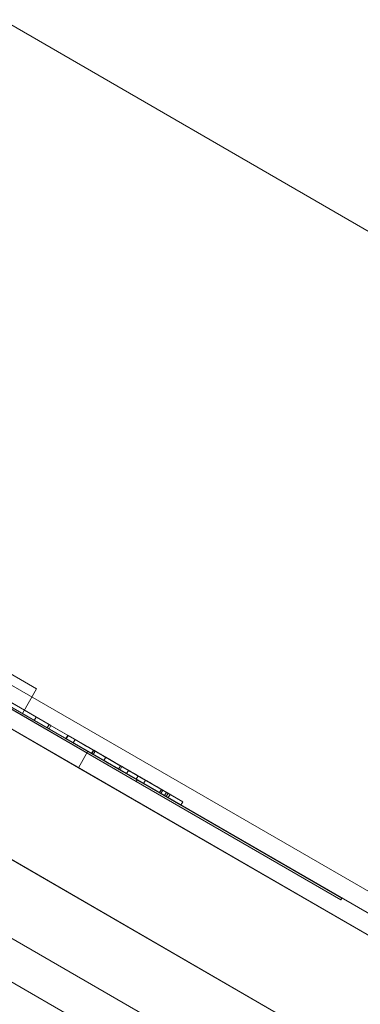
# Model space of a CAD drawing. Header units: inches. Extents: x 1 to 109, y 1 to 85.
# Tile 44 of 256: x 77.394 to 77.544, y 33.881 to 34.314. Entities that reach past the tile are written whole.
import ezdxf

# ---------------------------------------------------------------- set-up
doc = ezdxf.new("R2010")
doc.units = ezdxf.units.IN
doc.header["$MEASUREMENT"] = 0
doc.linetypes.add('CENTERX2', pattern=[0.8, 0.5, -0.1, 0.1, -0.1])
doc.layers.add('FORMAT', color=7, linetype='Continuous')

msp = doc.modelspace()

# ---------------------------------------------------------------- linework, layer by layer
at = {"color": 7, "linetype": 'Continuous', "lineweight": 15, "ltscale": 5}
for p, q in [((85.39341, 29.6911), (71.65464, 37.62318)), ((71.45664, 37.4469), (85.26758, 29.47315)), ((85.25924, 29.45871), (71.4483, 37.43246)), ((85.23433, 29.41555), (71.42339, 37.3893)), ((74.07938, 35.85587), (81.80144, 31.39753)), ((74.06442, 35.82996), (81.78648, 31.37163)), ((81.77815, 31.35719), (74.05609, 35.81552)), ((74.15155, 35.8142), (81.72927, 31.4392)), ((74.13659, 35.78829), (81.71431, 31.41329)), ((76.50344, 34.5235), (80.47272, 32.23183)), ((76.49927, 34.51628), (80.46856, 32.22462)), ((80.4727, 32.23185), (76.59362, 34.47143)), ((80.46854, 32.22463), (76.58945, 34.46422)), ((77.4448, 33.97904), (76.96848, 34.25404)), ((77.4448, 33.97904), (76.96849, 34.25404)), ((76.96849, 34.25404), (77.4448, 33.97904)), ((76.9685, 34.25403), (77.44482, 33.97903)), ((77.44521, 33.97977), (76.9689, 34.25477)), ((76.9689, 34.25476), (77.44522, 33.97976)), ((77.44522, 33.97976), (76.96891, 34.25476)), ((76.96892, 34.25475), (77.44523, 33.97976)), ((79.67468, 32.68296), (77.29311, 34.05796)), ((77.42356, 33.99227), (77.33335, 34.04435)), ((77.33336, 34.04435), (77.42357, 33.99226)), ((77.4194, 33.98505), (77.32919, 34.03713)), ((77.32919, 34.03713), (77.4194, 33.98505)), ((77.37931, 34.03225), (77.40096, 34.01975)), ((77.40096, 34.01975), (77.37931, 34.03225)), ((77.40643, 34.00216), (77.35927, 34.02938)), ((77.40726, 34.0036), (77.36011, 34.03083)), ((77.36385, 34.02867), (77.40651, 34.00404)), ((77.36302, 34.02722), (77.40568, 34.00259)), ((77.37283, 34.02156), (77.40643, 34.00216)), ((77.40568, 34.00259), (77.37283, 34.02156)), ((77.39471, 34.00893), (77.37306, 34.02143)), ((77.37306, 34.02142), (77.39471, 34.00892)), ((77.37366, 34.023), (77.40726, 34.0036)), ((77.40651, 34.00404), (77.37366, 34.023)), ((77.40096, 34.01975), (77.39471, 34.00893)), ((77.40096, 34.01975), (77.39471, 34.00892)), ((77.40096, 34.01975), (77.40096, 34.01975)), ((77.26819, 34.0148), (79.64976, 32.6398)), ((77.39471, 34.00892), (77.39471, 34.00893)), ((77.40079, 34.00734), (77.39995, 34.0059)), ((77.40079, 34.00734), (77.39995, 34.0059)), ((77.41399, 33.9978), (77.39995, 34.0059)), ((77.39995, 34.0059), (77.43058, 33.98822)), ((77.39995, 34.0059), (77.39995, 34.0059)), ((77.41482, 33.99924), (77.40079, 34.00734)), ((77.40079, 34.00734), (77.43141, 33.98966)), ((77.40079, 34.00734), (77.40079, 34.00734)), ((77.40651, 34.00404), (77.40568, 34.00259)), ((77.40651, 34.00404), (77.40568, 34.00259)), ((77.40568, 34.00259), (77.40568, 34.00259)), ((77.40726, 34.0036), (77.40643, 34.00216)), ((77.40726, 34.0036), (77.40643, 34.00216)), ((77.40643, 34.00216), (77.40643, 34.00216)), ((77.40651, 34.00404), (77.40651, 34.00404)), ((77.40726, 34.0036), (77.40726, 34.0036)), ((77.41474, 33.99928), (77.41391, 33.99784)), ((77.41474, 33.99928), (77.41391, 33.99784)), ((77.45807, 33.97235), (77.41391, 33.99784)), ((77.41391, 33.99784), (77.45732, 33.97278)), ((77.41391, 33.99784), (77.41391, 33.99784)), ((77.41482, 33.99924), (77.41399, 33.9978)), ((77.41482, 33.99924), (77.41399, 33.9978)), ((77.41482, 33.99924), (77.41399, 33.9978)), ((77.41482, 33.99924), (77.41399, 33.9978)), ((77.41713, 33.99598), (77.41399, 33.9978)), ((77.41399, 33.9978), (77.41399, 33.9978)), ((77.41399, 33.9978), (77.41399, 33.9978)), ((77.41399, 33.9978), (77.42529, 33.99127)), ((77.42591, 33.99091), (77.41399, 33.9978)), ((77.4589, 33.97379), (77.41474, 33.99928)), ((77.41474, 33.99928), (77.45815, 33.97422)), ((77.41474, 33.99928), (77.41474, 33.99928)), ((77.41796, 33.99742), (77.41482, 33.99924)), ((77.41482, 33.99924), (77.41482, 33.99924)), ((77.41482, 33.99924), (77.42612, 33.99272)), ((77.42675, 33.99235), (77.41482, 33.99924)), ((77.41482, 33.99924), (77.41482, 33.99924)), ((77.41796, 33.99742), (77.41713, 33.99598)), ((77.42597, 33.9928), (77.42514, 33.99136)), ((77.42597, 33.9928), (77.42514, 33.99136)), ((77.42597, 33.9928), (77.42514, 33.99136)), ((77.42597, 33.9928), (77.42514, 33.99136)), ((77.42597, 33.9928), (77.42597, 33.9928)), ((77.42597, 33.9928), (77.4589, 33.97379)), ((77.45591, 33.97552), (77.42597, 33.9928)), ((77.42597, 33.9928), (77.45591, 33.97552)), ((77.42597, 33.9928), (77.42597, 33.9928)), ((77.45815, 33.97422), (77.42597, 33.9928)), ((77.4194, 33.98505), (77.42356, 33.99227)), ((77.4194, 33.98505), (77.42357, 33.99226)), ((79.55254, 32.7631), (77.42356, 33.99227)), ((77.42357, 33.99226), (79.55255, 32.7631)), ((77.42514, 33.99136), (77.45807, 33.97235)), ((77.42514, 33.99136), (77.42514, 33.99136)), ((77.45507, 33.97407), (77.42514, 33.99136)), ((77.42514, 33.99136), (77.45507, 33.97407)), ((77.42514, 33.99136), (77.42514, 33.99136)), ((77.45732, 33.97278), (77.42514, 33.99136)), ((77.42612, 33.99272), (77.42529, 33.99127)), ((77.42675, 33.99235), (77.42591, 33.99091)), ((77.43141, 33.98966), (77.43058, 33.98822)), ((79.54838, 32.75588), (77.4194, 33.98505)), ((77.4194, 33.98505), (79.54838, 32.75588)), ((77.4379, 33.98591), (77.43707, 33.98447)), ((77.43856, 33.98553), (77.43773, 33.98409)), ((77.4481, 33.9781), (77.43773, 33.98409)), ((77.44894, 33.97954), (77.43856, 33.98553)), ((77.44142, 33.98388), (77.44059, 33.98244)), ((77.4448, 33.97904), (77.44521, 33.97977)), ((77.4448, 33.97904), (77.44522, 33.97976)), ((77.4448, 33.97904), (77.44522, 33.97976)), ((77.44482, 33.97903), (77.44523, 33.97976)), ((77.44569, 33.98141), (77.44486, 33.97997)), ((77.53543, 33.92768), (77.44521, 33.97977)), ((77.44522, 33.97976), (77.53543, 33.92768)), ((77.53543, 33.92768), (77.44522, 33.97976)), ((77.44523, 33.97976), (77.53544, 33.92767)), ((77.53501, 33.92696), (77.4448, 33.97904)), ((77.53501, 33.92696), (77.4448, 33.97904)), ((77.4448, 33.97904), (77.53501, 33.92696)), ((77.44482, 33.97903), (77.53503, 33.92695)), ((77.44894, 33.97954), (77.4481, 33.9781)), ((77.46451, 33.96863), (77.4481, 33.9781)), ((77.46534, 33.97007), (77.44894, 33.97954)), ((77.45591, 33.97552), (77.45507, 33.97407)), ((77.45591, 33.97552), (77.45507, 33.97407)), ((77.45591, 33.97552), (77.45591, 33.97552)), ((77.45507, 33.97407), (77.45507, 33.97407)), ((77.4565, 33.97518), (77.45566, 33.97373)), ((77.45566, 33.97373), (77.46451, 33.96863)), ((77.4565, 33.97518), (77.46534, 33.97007)), ((77.45815, 33.97422), (77.45732, 33.97278)), ((77.45815, 33.97422), (77.45732, 33.97278)), ((77.45732, 33.97278), (77.45732, 33.97278)), ((77.4589, 33.97379), (77.45807, 33.97235)), ((77.4589, 33.97379), (77.45807, 33.97235)), ((77.45807, 33.97235), (77.45807, 33.97235)), ((77.45815, 33.97422), (77.45815, 33.97422)), ((77.45973, 33.97331), (77.45889, 33.97187)), ((77.4589, 33.97379), (77.4589, 33.97379)), ((77.46534, 33.97007), (77.46451, 33.96863)), ((77.53501, 33.92696), (77.53543, 33.92768)), ((77.53501, 33.92696), (77.53543, 33.92768)), ((77.53501, 33.92696), (77.53543, 33.92768)), ((77.53503, 33.92695), (77.53501, 33.92696)), ((77.53501, 33.92696), (77.53501, 33.92696)), ((77.53503, 33.92695), (77.53544, 33.92767)), ((77.53544, 33.92767), (77.53543, 33.92768)), ((77.53543, 33.92768), (77.53543, 33.92768))]:
    msp.add_line(p, q, dxfattribs=at)
for points, knots in [([(77.43856, 33.98553), (77.43759, 33.9861), (77.43564, 33.98722), (77.43263, 33.98896), (77.42924, 33.99091), (77.42384, 33.99403), (77.41993, 33.99629), (77.41796, 33.99742)], [0, 0, 0, 0, 0.187252, 0.37449, 0.561372, 0.779499, 1, 1, 1, 1]), ([(77.43773, 33.98409), (77.43675, 33.98465), (77.4348, 33.98578), (77.4318, 33.98751), (77.42841, 33.98947), (77.42301, 33.99259), (77.4191, 33.99485), (77.41713, 33.99598)], [0, 0, 0, 0, 0.187252, 0.37449, 0.561372, 0.779499, 1, 1, 1, 1]), ([(77.42529, 33.99127), (77.42734, 33.99009), (77.43144, 33.98772), (77.43659, 33.98474), (77.4406, 33.98243), (77.4431, 33.98099), (77.44466, 33.98009), (77.44479, 33.98001), (77.44486, 33.97997)], [0, 0, 0, 0, 0.2505712, 0.5010245, 0.6258052, 0.750423, 0.8750499, 1, 1, 1, 1]), ([(77.43707, 33.98447), (77.43499, 33.98567), (77.43127, 33.98782), (77.42755, 33.98996), (77.42591, 33.99091)], [0, 0, 0, 0, 0.559921, 1, 1, 1, 1]), ([(77.42612, 33.99272), (77.42817, 33.99153), (77.43228, 33.98916), (77.43743, 33.98619), (77.44144, 33.98387), (77.44393, 33.98243), (77.44549, 33.98153), (77.44563, 33.98145), (77.44569, 33.98141)], [0, 0, 0, 0, 0.2505712, 0.5010245, 0.6258052, 0.750423, 0.8750499, 1, 1, 1, 1]), ([(77.4379, 33.98591), (77.43582, 33.98711), (77.4321, 33.98926), (77.42838, 33.99141), (77.42675, 33.99235)], [0, 0, 0, 0, 0.559921, 1, 1, 1, 1]), ([(77.43141, 33.98966), (77.43363, 33.98838), (77.43808, 33.98581), (77.4447, 33.98199), (77.45063, 33.97856), (77.45495, 33.97607), (77.45771, 33.97448), (77.45945, 33.97347), (77.45964, 33.97336), (77.45973, 33.97331)], [0, 0, 0, 0, 0.167013, 0.333946, 0.500162, 0.625019, 0.749983, 0.874958, 1, 1, 1, 1]), ([(77.43058, 33.98822), (77.4328, 33.98693), (77.43724, 33.98437), (77.44386, 33.98055), (77.4498, 33.97712), (77.45411, 33.97463), (77.45687, 33.97304), (77.45862, 33.97203), (77.4588, 33.97192), (77.45889, 33.97187)], [0, 0, 0, 0, 0.167013, 0.333946, 0.500162, 0.625019, 0.749983, 0.874958, 1, 1, 1, 1]), ([(77.44486, 33.97997), (77.44476, 33.98003), (77.44457, 33.98014), (77.4419, 33.98168), (77.4389, 33.98341), (77.43707, 33.98447)], [0, 0, 0, 0, 0.2810837, 0.5612808, 1, 1, 1, 1]), ([(77.44569, 33.98141), (77.44559, 33.98147), (77.4454, 33.98158), (77.44273, 33.98312), (77.43973, 33.98486), (77.4379, 33.98591)], [0, 0, 0, 0, 0.281084, 0.561281, 1, 1, 1, 1]), ([(77.45889, 33.97187), (77.45879, 33.97193), (77.45858, 33.97205), (77.45645, 33.97328), (77.45264, 33.97548), (77.44708, 33.97869), (77.44276, 33.98119), (77.44059, 33.98244)], [0, 0, 0, 0, 0.1869, 0.373504, 0.560012, 0.779703, 1, 1, 1, 1]), ([(77.44059, 33.98244), (77.44243, 33.98137), (77.44612, 33.97924), (77.45107, 33.97638), (77.45392, 33.97474), (77.45566, 33.97373)], [0, 0, 0, 0, 0.279901, 0.559677, 1, 1, 1, 1]), ([(77.44142, 33.98388), (77.44327, 33.98282), (77.44695, 33.98069), (77.45191, 33.97783), (77.45475, 33.97618), (77.4565, 33.97518)], [0, 0, 0, 0, 0.279901, 0.559677, 1, 1, 1, 1]), ([(77.45973, 33.97331), (77.45962, 33.97337), (77.45942, 33.97349), (77.45728, 33.97472), (77.45347, 33.97692), (77.44791, 33.98013), (77.44359, 33.98263), (77.44142, 33.98388)], [0, 0, 0, 0, 0.1869, 0.373504, 0.560012, 0.779703, 1, 1, 1, 1])]:
    msp.add_open_spline(points, degree=3, knots=knots, dxfattribs=at)
at = {"layer": 'FORMAT', "color": 1, "linetype": 'CENTERX2', "lineweight": 0, "ltscale": 5}
msp.add_arc((85.37831, 29.58194), 15.99046, 150.774277, 267.775815, dxfattribs=at)

doc.saveas('drawing.dxf')
